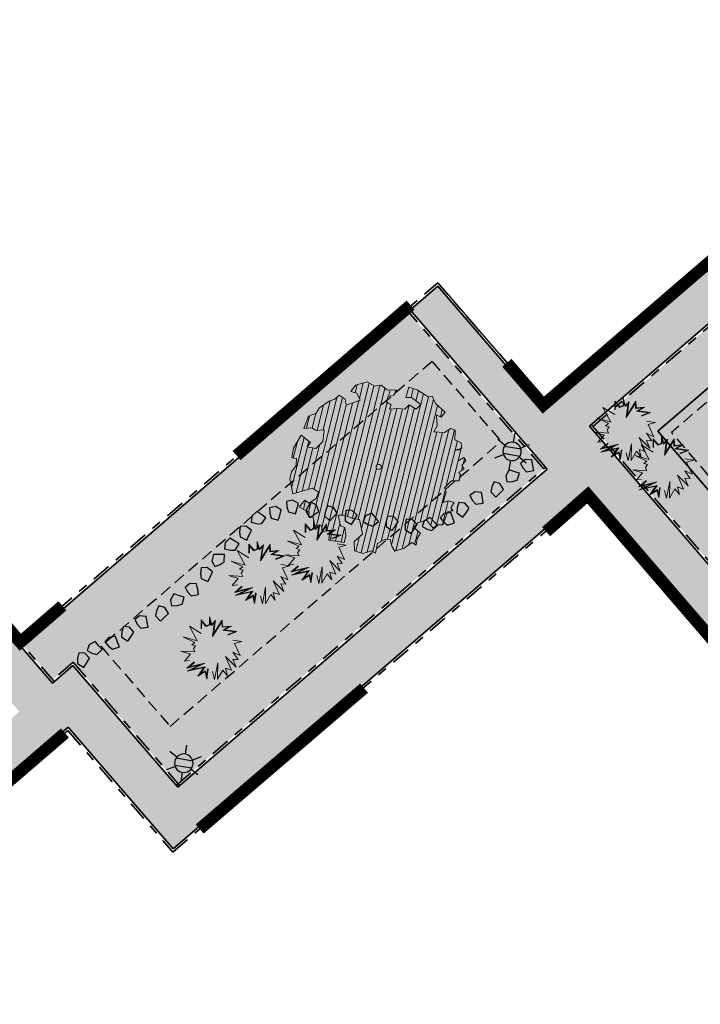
# Model space of a CAD drawing. Header units: metres. Extents: x 104013 to 104665, y 427946 to 428479.
# Tile 98 of 195: x 104354 to 104382, y 428109 to 428149. Entities that reach past the tile are written whole.
import ezdxf
from ezdxf.enums import TextEntityAlignment as Align

# ---------------------------------------------------------------- set-up
doc = ezdxf.new("R2010")
doc.units = ezdxf.units.M
doc.linetypes.add('DASHED', pattern=[0.75, 0.5, -0.25])
doc.linetypes.add('VH-OPSLUITBAND', pattern=[10, 4, -2, 2, -2])
for name, color, linetype in [('_HOGE HAAG', 96, 'Continuous'), ('_LAGE HAAG', 90, 'Continuous'), ('_Spelen', 10, 'Continuous')]:
    doc.layers.add(name, color=color, linetype=linetype)
for name, color, linetype, lineweight in [('GRENS BOMEN', 7, 'Continuous', 25), ('N-WE-GR-BEPLANTING_CULTUUR-V (Vaste planten)', 132, 'Continuous', 18), ('N-WE-GR-BOOM-S (Fraxinus excelsior)', 72, 'Continuous', 0), ('N-WE-GR-HEESTER-S (Cornus mas)', 84, 'Continuous', 0), ('N-WE-GR-HEESTER-S (Crataegus_monogyua)', 234, 'Continuous', 0), ('N-WE-GR-HEESTER-S (Sambucus racemosa)', 64, 'Continuous', 0), ('N-WE-IE-MEUBILAIR_WEGMEUBILAIR_LICHTMAST-S', 7, 'Continuous', 25), ('N-WE-VH-KANTOPSLUITING_OPSLUITBAND-G', 150, 'VH-OPSLUITBAND', 35), ('N-WE-VH-VERHARDING-G', 7, 'Continuous', 35)]:
    doc.layers.add(name, color=color, linetype=linetype, lineweight=lineweight)
doc.layers.add('N-WE-VH-VERHARDING-AP_GROEN1', color=7, linetype='Continuous', true_color=0xdbffb8)
doc.layers.add('N-WE-VH-VERHARDING-AP_VOETPAD', color=7, linetype='Continuous', true_color=0xdbdbdb)
doc.layers.add('PERGOLA', color=7, linetype='Continuous', lineweight=0, true_color=0x9e5c29)
doc.styles.add('NLCS-ISO', font='NLCS-ISO.ttf')

# ---------------------------------------------------------------- blocks, each defined once
blk = doc.blocks.new('SGR-BOOM_06')
h = blk.add_hatch()
h.set_pattern_fill('ANSI31', color=256, scale=0.1)
h.paths.add_polyline_path([(4.667, 1.425), (4.711, 1.886), (4.5, 1.97), (4.164, 2.64), (3.828, 3.013), (3.374, 2.604), (3.663, 2.431), (3.914, 1.802), (3.537, 1.718), (3.327, 2.136), (2.991, 2.054), (2.657, 2.305), (2.238, 2.514), (2.447, 2.682), (2.321, 2.932), (2.53, 3.184), (2.866, 3.059), (3.159, 3.227), (2.698, 3.52), (2.53, 3.939), (2.197, 4.064), (1.945, 4.524), (1.273, 4.692), (0.855, 4.524), (1.108, 4.273), (1.064, 3.812), (0.228, 3.98), (0.352, 4.315), (0.184, 4.692), (-0.15, 4.609), (-0.486, 4.692), (-1.155, 4.65), (-1.491, 4.483), (-1.952, 4.565), (-2.539, 4.105), (-2.12, 3.896), (-1.994, 3.644), (-1.575, 3.435), (-1.994, 2.89), (-2.539, 2.766), (-2.915, 3.099), (-2.62, 3.217), (-2.873, 3.855), (-3.628, 3.435), (-4.004, 3.016), (-3.794, 2.848), (-4.004, 2.514), (-4.425, 2.346), (-4.717, 2.054), (-5.01, 1.214), (-3.88, 0.921), (-3.712, 0.544), (-4.004, 0.293), (-4.507, 0.293), (-4.602, 0.556), (-5.093, 0.376), (-4.758, -0.168), (-4.925, -0.377), (-4.717, -0.545), (-4.884, -1.006), (-4.532, -1.182), (-4.717, -1.551), (-4.424, -1.592), (-4.293, -1.707), (-4.619, -2.107), (-3.921, -2.682), (-3.668, -2.431), (-3.46, -1.97), (-3.627, -1.761), (-3.419, -1.174), (-3.124, -1.342), (-2.788, -1.761), (-2.496, -2.01), (-2.788, -2.808), (-3.419, -2.932), (-3.668, -3.394), (-3.333, -3.771), (-2.832, -3.897), (-2.769, -4.022), (-2.706, -4.148), (-2.328, -3.729), (-1.826, -3.729), (-1.575, -3.897), (-1.699, -4.273), (-1.699, -4.609), (-1.154, -4.736), (-0.61, -4.692), (-0.486, -4.945), (-0.233, -4.65), (0.101, -4.483), (-0.059, -4.007), (0.269, -3.896), (0.773, -4.023), (0.856, -4.609), (1.149, -4.565), (1.442, -4.736), (2.071, -4.232), (2.365, -4.356), (2.322, -4.147), (2.657, -3.98), (2.406, -3.728), (2.113, -3.644), (2.574, -3.226), (2.615, -2.975), (3.16, -2.848), (3.538, -3.058), (3.787, -2.807), (3.77, -2.633), (4.123, -2.633), (4.123, -2.387), (4.459, -2.263), (4.459, -2.054), (4.082, -2.054), (4.543, -1.591), (4.25, -1.425), (4.627, -1.55), (4.752, -1.257), (4.543, -0.921), (4.835, -0.461), (4.668, -0.252), (4.25, -0.252), (3.746, 0.085), (4.082, 0.294), (4.375, 0.838), (4.543, 0.589), (4.876, 0.713)])
h.paths.add_polyline_path([(0.15, 0, -1), (-0.15, 0, -1)], flags=16)
at = {"linetype": 'Continuous', "flags": 128}
blk.add_lwpolyline([(2.698, 3.52), (2.53, 3.939), (2.197, 4.064), (1.945, 4.524), (1.273, 4.692), (0.855, 4.524), (1.108, 4.273), (1.064, 3.812), (0.228, 3.98), (0.352, 4.315), (0.184, 4.692), (-0.15, 4.609), (-0.486, 4.692), (-1.155, 4.65), (-1.491, 4.483), (-1.952, 4.565), (-2.539, 4.105), (-2.12, 3.896), (-1.994, 3.644), (-1.575, 3.435), (-1.994, 2.89), (-2.539, 2.766), (-2.915, 3.099), (-2.62, 3.217), (-2.873, 3.855), (-3.628, 3.435), (-4.004, 3.016), (-3.794, 2.848), (-4.004, 2.514), (-4.425, 2.346), (-4.717, 2.054), (-5.01, 1.214), (-3.88, 0.921), (-3.712, 0.544), (-4.004, 0.293), (-4.507, 0.293), (-4.602, 0.556), (-5.093, 0.376), (-4.758, -0.168), (-4.925, -0.377), (-4.717, -0.545), (-4.884, -1.006), (-4.532, -1.182), (-4.717, -1.551), (-4.424, -1.592), (-4.293, -1.707), (-4.619, -2.107), (-3.921, -2.682), (-3.668, -2.431), (-3.46, -1.97), (-3.627, -1.761), (-3.419, -1.174), (-3.124, -1.342), (-2.788, -1.761), (-2.496, -2.01), (-2.788, -2.808), (-3.419, -2.932), (-3.668, -3.394), (-3.333, -3.771), (-2.832, -3.897), (-2.769, -4.022), (-2.706, -4.148), (-2.328, -3.729), (-1.826, -3.729), (-1.575, -3.897), (-1.699, -4.273), (-1.699, -4.609), (-1.154, -4.736), (-0.61, -4.692), (-0.486, -4.945), (-0.233, -4.65), (0.101, -4.483), (-0.059, -4.007), (0.269, -3.896), (0.773, -4.023), (0.856, -4.609), (1.149, -4.565), (1.442, -4.736), (2.071, -4.232), (2.365, -4.356), (2.322, -4.147), (2.657, -3.98), (2.406, -3.728), (2.113, -3.644), (2.574, -3.226), (2.615, -2.975), (3.16, -2.848), (3.538, -3.058), (3.787, -2.807), (3.77, -2.633), (4.123, -2.633), (4.123, -2.387), (4.459, -2.263), (4.459, -2.054), (4.082, -2.054), (4.543, -1.591), (4.25, -1.425), (4.627, -1.55), (4.752, -1.257), (4.543, -0.921), (4.835, -0.461), (4.668, -0.252), (4.25, -0.252), (3.746, 0.085), (4.082, 0.294), (4.375, 0.838), (4.543, 0.589), (4.876, 0.713), (4.667, 1.425), (4.711, 1.886), (4.5, 1.97), (4.164, 2.64), (3.828, 3.013), (3.374, 2.604), (3.663, 2.431), (3.914, 1.802), (3.537, 1.718), (3.327, 2.136), (2.991, 2.054), (2.657, 2.305), (2.238, 2.514), (2.447, 2.682), (2.321, 2.932), (2.53, 3.184), (2.866, 3.059), (3.159, 3.227)], close=True, dxfattribs=at)
blk.add_circle((0, 0), 0.15)
blk = doc.blocks.new('SGR-HEESTER_06')
at = {"ltscale": 0.5, "flags": 128}
for points in [[(-0.247, 0.534), (-0.247, 0.776), (-0.104, 0.615), (-0.104, 0.615), (-0.018, 0.652), (-0.018, 0.857), (0.045, 0.652), (0.15, 0.758), (0.131, 0.652), (0.094, 0.391), (0.336, 0.77), (0.343, 0.59), (0.585, 0.609), (0.398, 0.503), (0.74, 0.46), (0.492, 0.36)], [(-0.247, 0.404), (-0.57, 0.602), (-0.353, 0.199), (-0.738, 0.311), (-0.415, 0.156), (-0.502, 0.094), (-0.402, 0.063), (-0.458, -0.018), (-0.415, -0.105), (-0.8, -0.08), (-0.539, -0.161), (-0.707, -0.359), (-0.564, -0.335)], [(-0.232, 0.534), (-0.232, 0.736), (-0.109, 0.596), (-0.002, 0.642), (-0.002, 0.753), (0.037, 0.623), (0.127, 0.712), (0.116, 0.654), (0.069, 0.324), (0.323, 0.72), (0.328, 0.573), (0.517, 0.588), (0.351, 0.494), (0.679, 0.452), (0.486, 0.375)], [(0.628, 0.224), (0.876, 0.187), (0.672, 0.131), (0.827, -0.204), (0.628, -0.111), (0.771, -0.316), (0.628, -0.31), (0.715, -0.521), (0.423, -0.229), (0.591, -0.608), (0.423, -0.552), (0.479, -0.763), (0.355, -0.601), (0.206, -0.856), (0.212, -0.403), (0.125, -0.862), (0.069, -0.645)], [(-0.049, -0.564), (-0.092, -0.85), (-0.136, -0.645), (-0.34, -0.769), (-0.173, -0.533), (-0.626, -0.632), (-0.272, -0.459), (-0.638, -0.546), (-0.44, -0.378)], [(-0.064, -0.562), (-0.095, -0.764), (-0.125, -0.621), (-0.285, -0.718), (-0.137, -0.51), (-0.506, -0.59), (-0.143, -0.412), (-0.579, -0.516), (-0.43, -0.39)]]:
    blk.add_lwpolyline(points, dxfattribs=at)
blk = doc.blocks.new('stepping stone 2')
at = {"transparency": 33554559}
h = blk.add_hatch(color=256, dxfattribs=at)
h.dxf.hatch_style = 1
h.paths.add_polyline_path([(63.023, 5.191), (63.05, 5.308), (63.074, 5.408), (62.925, 5.443), (62.852, 5.37), (62.789, 5.274), (62.882, 5.191)])
blk.add_lwpolyline([(62.852, 5.37), (62.925, 5.443), (63.074, 5.408), (63.05, 5.308), (63.023, 5.191), (62.882, 5.191), (62.789, 5.274), (62.852, 5.37)])
blk = doc.blocks.new('N-SIE-WEG_LICHTMAST-SO')
h = blk.add_hatch(color=256)
h.paths.add_polyline_path([(1.16, 0.5, 0.658505), (-1.16, 0.5)])
h.paths.add_polyline_path([(-1.16, -0.5, 0.658505), (1.16, -0.5)])
at = {"flags": 128}
for points in [[(0, 1.27), (0, 2.53)], [(-2.19, 1.27), (-1.1, 0.63)], [(-1.16, 0.5), (1.16, 0.5)], [(1.1, 0.63), (2.19, 1.27)], [(-2.19, -1.27), (-1.1, -0.63)], [(-1.16, -0.5), (1.16, -0.5)], [(0, -1.27), (0, -2.53)], [(2.19, -1.27), (1.1, -0.63)]]:
    blk.add_lwpolyline(points, dxfattribs=at)
at = {"ltscale": 0.5}
blk.add_circle((0, 0), 1.27, dxfattribs=at)
at = {"style": 'NLCS-ISO'}
blk.add_attdef('TYPE', text='', height=1.8, dxfattribs=at).set_placement((0, 2.53), align=Align.BOTTOM_CENTER)

msp = doc.modelspace()

# ---------------------------------------------------------------- hatches: boundary and pattern name
at = {"layer": 'N-WE-GR-BEPLANTING_CULTUUR-V (Vaste planten)'}
h = msp.add_hatch(color=256, dxfattribs=at)
h.dxf.hatch_style = 1
h.paths.add_polyline_path([(104384.308, 428138.304), (104377.365, 428132.328), (104383.465, 428125.241), (104385.538, 428125.746), (104380.044, 428132.127), (104384.031, 428135.559), (104391.272, 428127.142), (104393.453, 428127.673)])
h.paths.add_polyline_path([(104402.265, 428128.275), (104396.187, 428126.795), (104406.704, 428114.571), (104410.93, 428118.209)])
h = msp.add_hatch(color=256, dxfattribs=at)
h.dxf.hatch_style = 1
h.paths.add_polyline_path([(104375.344, 428130.581), (104369.751, 428137.064), (104353.813, 428123.353), (104355.079, 428121.886), (104355.911, 428122.602), (104360.248, 428117.594)])
at = {"layer": 'N-WE-VH-VERHARDING-AP_GROEN1'}
h = msp.add_hatch(color=256, dxfattribs=at)
h.dxf.hatch_style = 1
h.paths.add_polyline_path([(104389.664, 428142.913), (104385.445, 428139.282), (104395.089, 428128.072), (104401.166, 428129.552)])
h.paths.add_polyline_path([(104394.551, 428126.397), (104384.564, 428123.965), (104398.633, 428107.621), (104405.567, 428113.592)])
h.paths.add_polyline_path([(104384.031, 428135.559), (104380.044, 428132.127), (104385.538, 428125.746), (104391.272, 428127.142)])
at = {"layer": 'N-WE-VH-VERHARDING-AP_VOETPAD'}
h = msp.add_hatch(color=256, dxfattribs=at)
h.dxf.hatch_style = 1
h.paths.add_polyline_path([(104349.535, 428100.915), (104342.75, 428108.775), (104355.722, 428119.933), (104360.049, 428114.916), (104377.168, 428129.644), (104398.432, 428104.941), (104405.339, 428110.888), (104407.394, 428108.501), (104408.758, 428109.675), (104406.703, 428112.062), (104413.609, 428118.009), (104392.344, 428142.713), (104410.172, 428158.057), (104408.868, 428159.573), (104420.58, 428169.653), (104419.163, 428170.808), (104405.42, 428158.98), (104406.724, 428157.464), (104391.17, 428144.077), (104389.865, 428145.593), (104375.312, 428133.068), (104370.964, 428138.108), (104369.827, 428137.13), (104375.485, 428130.571), (104360.238, 428117.453), (104355.911, 428122.47), (104355.069, 428121.745), (104331.904, 428148.581), (104321.601, 428138.837), (104319.54, 428141.017), (104318.232, 428139.78), (104320.293, 428137.6), (104316.516, 428134.028), (104340.204, 428106.585), (104341.385, 428107.601), (104346.995, 428101.103), (104330.937, 428087.287), (104329.903, 428088.49), (104328.478, 428087.264), (104322.493, 428094.205), (104321.355, 428093.226), (104327.341, 428086.286), (104298.584, 428061.545), (104299.888, 428060.029), (104286.888, 428048.844), (104288.065, 428047.483), (104303.336, 428060.621), (104302.032, 428062.137), (104316.929, 428074.953), (104336.792, 428051.864), (104343.181, 428057.365), (104345.236, 428054.978), (104346.6, 428056.152), (104344.545, 428058.54), (104350.934, 428064.041), (104332.111, 428085.922)])
h.paths.add_polyline_path([(104348.396, 428064.231), (104336.982, 428054.403), (104318.293, 428076.127), (104329.712, 428085.951)], flags=16)
h.paths.add_polyline_path([(104330.715, 428076.27), (104323.131, 428076.499), (104325.848, 428078.848, -0.414553), (104328.671, 428078.641)], flags=0)
h.paths.add_polyline_path([(104337.56, 428066.014), (104335.018, 428063.815), (104334.691, 428064.193), (104336.856, 428066.066), (104333.39, 428070.095), (104333.769, 428070.421)], flags=0)
h.paths.add_polyline_path([(104342.735, 428068.508), (104343.062, 428068.13), (104341.496, 428066.775), (104344.387, 428063.418), (104344.009, 428063.093), (104340.793, 428066.828)], flags=0)
h.paths.add_polyline_path([(104340.393, 428109.122), (104319.003, 428133.902), (104331.772, 428145.979), (104353.704, 428120.571)], flags=16)
h.paths.add_polyline_path([(104338.687, 428114.771), (104332.486, 428121.958, -1.001406), (104336.033, 428125.019), (104336.033, 428125.019), (104338.226, 428122.47, 0.414192), (104339.636, 428122.364), (104342.726, 428125.022, -0.414228), (104346.957, 428124.704), (104348.348, 428123.087, -0.414214), (104348.03, 428118.856), (104342.914, 428114.456, -0.4137)], flags=0)
h.paths.add_polyline_path([(104340.201, 428116.077), (104333.999, 428123.266, -1.002542), (104334.517, 428123.715), (104336.71, 428121.166, 0.414175), (104340.94, 428120.848), (104344.031, 428123.506, -0.414228), (104345.441, 428123.4), (104346.832, 428121.783, -0.414214), (104346.726, 428120.373), (104341.61, 428115.973, -0.4137)], flags=0)
h.paths.add_polyline_path([(104338.984, 428123.122), (104334.797, 428127.989), (104335.176, 428128.315), (104339.037, 428123.827), (104341.909, 428126.298), (104342.235, 428125.919)], flags=0)
h.paths.add_polyline_path([(104328.838, 428126.181), (104323.009, 428132.933), (104330.279, 428139.19), (104336.096, 428132.428), (104333.538, 428130.226)], flags=0)
h.paths.add_polyline_path([(104377.224, 428132.338), (104389.675, 428143.054), (104411.071, 428118.199), (104398.622, 428107.48)], flags=16)
h.paths.add_polyline_path([(104385.538, 428125.746), (104380.044, 428132.127), (104384.031, 428135.559), (104391.272, 428127.142)], flags=0)

# ---------------------------------------------------------------- linework, layer by layer
at = {"layer": '_HOGE HAAG', "const_width": 0.5, "flags": 128}
for points in [[(104362.669, 428131.127), (104369.847, 428137.328)], [(104361.147, 428115.73), (104367.928, 428121.537)]]:
    msp.add_lwpolyline(points, dxfattribs=at)
at = {"layer": '_LAGE HAAG', "const_width": 0.5, "flags": 128}
for points in [[(104355.483, 428124.929), (104353.746, 428123.43), (104331.722, 428149.097)], [(104392.138, 428147.681), (104375.323, 428133.209), (104373.82, 428134.95)], [(104375.437, 428127.988), (104377.157, 428129.503), (104398.683, 428104.497), (104396.921, 428102.983)]]:
    msp.add_lwpolyline(points, dxfattribs=at)
at = {"layer": 'GRENS BOMEN', "color": 1, "linetype": 'DASHED', "flags": 128}
for points in [[(104403.67, 428105.294), (104380.609, 428132.085), (104389.422, 428139.67), (104412.481, 428112.881)], [(104370.733, 428135.007), (104357.078, 428123.26)], [(104370.733, 428135.007), (104373.579, 428131.708)], [(104359.926, 428119.958), (104373.579, 428131.708)], [(104357.078, 428123.26), (104359.926, 428119.958)]]:
    msp.add_lwpolyline(points, dxfattribs=at)
at = {"layer": 'N-WE-IE-MEUBILAIR_WEGMEUBILAIR_LICHTMAST-S', "flags": 128}
msp.add_lwpolyline([(104371.146, 428138.049), (104375.119, 428133.444)], dxfattribs=at)
at = {"layer": 'N-WE-VH-KANTOPSLUITING_OPSLUITBAND-G', "ltscale": 0.2, "flags": 128}
for points in [[(104375.323, 428133.209), (104419.007, 428170.806)], [(104355.144, 428121.81), (104331.653, 428149.025)], [(104377.365, 428132.328), (104389.74, 428142.979)], [(104353.747, 428123.428), (104370.974, 428138.249)], [(104375.323, 428133.209), (104370.974, 428138.249)], [(104375.344, 428130.581), (104369.751, 428137.064)], [(104377.3, 428132.403), (104398.633, 428107.621)], [(104360.172, 428117.529), (104375.42, 428130.647)], [(104360.038, 428114.775), (104377.157, 428129.503)], [(104377.092, 428129.579), (104398.683, 428104.497)], [(104355.922, 428122.611), (104355.003, 428121.82)], [(104355.922, 428122.611), (104360.313, 428117.519)], [(104355.712, 428119.792), (104342.891, 428108.765)], [(104355.712, 428119.792), (104360.038, 428114.775)]]:
    msp.add_lwpolyline(points, dxfattribs=at)
at = {"layer": 'N-WE-VH-VERHARDING-G', "flags": 128}
for points in [[(104375.312, 428133.068), (104419.163, 428170.808)], [(104355.069, 428121.745), (104331.512, 428149.036)], [(104377.224, 428132.338), (104389.675, 428143.054)], [(104353.737, 428123.287), (104370.964, 428138.108)], [(104375.312, 428133.068), (104370.964, 428138.108)], [(104375.485, 428130.571), (104369.827, 428137.13)], [(104380.044, 428132.127), (104384.031, 428135.559)], [(104377.224, 428132.338), (104398.622, 428107.48)], [(104380.044, 428132.127), (104385.538, 428125.746)], [(104360.238, 428117.453), (104375.485, 428130.571)], [(104360.049, 428114.916), (104377.168, 428129.644)], [(104377.168, 428129.644), (104398.824, 428104.486)], [(104355.911, 428122.47), (104355.069, 428121.745)], [(104355.911, 428122.47), (104360.238, 428117.453)], [(104355.722, 428119.933), (104342.75, 428108.775)], [(104355.722, 428119.933), (104360.049, 428114.916)]]:
    msp.add_lwpolyline(points, dxfattribs=at)
at = {"layer": 'PERGOLA', "const_width": 0.5, "flags": 128}
for points in [[(104331.653, 428149.025), (104353.747, 428123.428)], [(104392.138, 428147.681), (104375.323, 428133.209)], [(104377.157, 428129.503), (104398.683, 428104.497)], [(104355.587, 428119.685), (104342.891, 428108.765)]]:
    msp.add_lwpolyline(points, dxfattribs=at)

# ---------------------------------------------------------------- block references
at = {"layer": '_Spelen', "transparency": 33554687}
for p, xscale, yscale, zscale, rotation in [((104249.442, 428147.324), -1.999999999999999, 1.999999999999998, 1.999999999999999, 177.2687914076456), ((104300.604, 428027.477), -1.999999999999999, 1.999999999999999, 2, 239.2828426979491), ((104316.729, 428242.651), -1.999999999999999, 1.999999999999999, 1.999999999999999, 121.4727874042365), ((104247.784, 428148.923), -1.999999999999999, 1.999999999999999, 2, 175.9248287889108), ((104259.902, 428199.966), -1.999999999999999, 1.999999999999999, 2, 150.5157172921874), ((104259.672, 428198.83), -1.999999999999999, 1.999999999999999, 1.999999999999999, 151.2767218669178), ((104332.283, 428250.699), -1.999999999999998, 1.999999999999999, 1.999999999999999, 110.1987764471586), ((104305.132, 428239.164), -1.999999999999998, 1.999999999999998, 1.999999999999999, 123.903205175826), ((104296.944, 428230.549), -1.999999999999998, 1.999999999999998, 1.999999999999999, 131.2608412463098), ((104262.864, 428052.229), -1.999999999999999, 1.999999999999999, 2, 221.978986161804), ((104283.993, 428223.525), -1.999999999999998, 1.999999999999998, 1.999999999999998, 136.1144949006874), ((104249.768, 428084.508), -1.999999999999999, 1.999999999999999, 2, 205.1872748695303), ((104291.136, 428227.799), -1.999999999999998, 1.999999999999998, 1.999999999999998, 132.903862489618), ((104245.161, 428123.091), -1.999999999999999, 1.999999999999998, 1.999999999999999, 187.2854438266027), ((104270.841, 428214.358), -2, 1.999999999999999, 2, 141.6708630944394), ((104288.686, 428225.058), -1.999999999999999, 1.999999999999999, 2, 134.786701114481), ((104255.025, 428077.347), -1.999999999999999, 1.999999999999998, 1.999999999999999, 208.6025758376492), ((104264.795, 428047.285), -1.999999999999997, 1.999999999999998, 1.999999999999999, 224.202153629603), ((104321.604, 428007.109), -1.999999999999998, 1.999999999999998, 1.999999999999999, 256.2156570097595), ((104269.236, 428212.651, 0), -2, 1.999999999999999, 2, 141.6708630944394), ((104235.613, 428142.211, 0), -1.999999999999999, 1.999999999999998, 1.999999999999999, 177.2687914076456), ((104286.774, 428022.364, 0), -1.999999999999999, 1.999999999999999, 2, 239.2828426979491), ((104302.9, 428237.539, 0), -1.999999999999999, 1.999999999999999, 1.999999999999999, 121.4727874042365), ((104233.954, 428143.81, 0), -1.999999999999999, 1.999999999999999, 2, 175.9248287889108), ((104283.114, 428225.436, 0), -1.999999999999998, 1.999999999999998, 1.999999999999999, 131.2608412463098), ((104241.196, 428072.234, 0), -1.999999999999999, 1.999999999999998, 1.999999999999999, 208.6025758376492), ((104231.332, 428117.978, 0), -1.999999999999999, 1.999999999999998, 1.999999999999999, 187.2854438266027), ((104275.18, 428219.545, 0), -1.999999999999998, 1.999999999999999, 2, 134.786701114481)]:
    msp.add_blockref('stepping stone 2', p, dxfattribs=dict(at, xscale=xscale, yscale=yscale, zscale=zscale, rotation=rotation))
at = {"layer": 'N-WE-GR-BOOM-S (Fraxinus excelsior)', "xscale": 0.72, "yscale": 0.72, "zscale": 0.72, "rotation": 31.08747857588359}
msp.add_blockref('SGR-BOOM_06', (104368.532, 428130.659), dxfattribs=at)
at = {"layer": 'N-WE-GR-HEESTER-S (Cornus mas)', "xscale": 1.5, "yscale": 1.5, "zscale": 1.5}
for p in [(104380.22, 428130.659), (104365.874, 428127.148), (104363.548, 428126.303)]:
    msp.add_blockref('SGR-HEESTER_06', p, dxfattribs=at)
at = {"layer": 'N-WE-GR-HEESTER-S (Crataegus_monogyua)', "xscale": 1.5, "yscale": 1.5, "zscale": 1.5}
msp.add_blockref('SGR-HEESTER_06', (104378.637, 428132.211), dxfattribs=at)
at = {"layer": 'N-WE-GR-HEESTER-S (Sambucus racemosa)', "xscale": 1.5, "yscale": 1.5, "zscale": 1.5}
msp.add_blockref('SGR-HEESTER_06', (104361.575, 428123.185), dxfattribs=at)
at = {"layer": 'N-WE-IE-MEUBILAIR_WEGMEUBILAIR_LICHTMAST-S', "xscale": -0.3, "yscale": 0.3, "zscale": 0.3, "rotation": 350.2850831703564}
for p in [(104374.033, 428131.298, 0), (104360.491, 428118.442, 0)]:
    msp.add_blockref('N-SIE-WEG_LICHTMAST-SO', p, dxfattribs=at)

doc.saveas('drawing.dxf')
